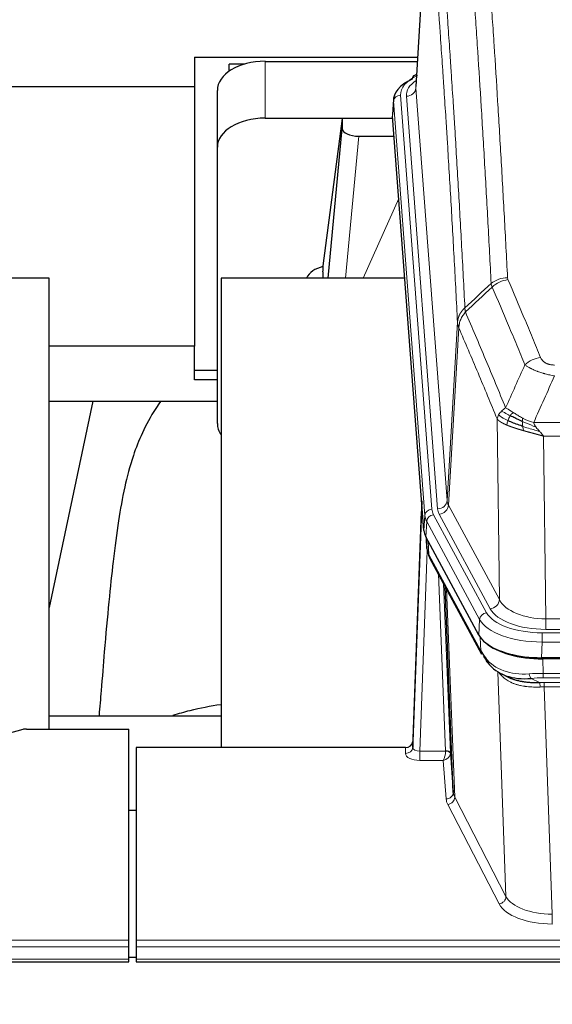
# Model space of a CAD drawing. Header units: inches. Extents: x 0 to 23760, y -13 to 16800.
# Tile 110 of 209: x 5551 to 5774, y 13530 to 13942. Entities that reach past the tile are written whole.
import ezdxf

# ---------------------------------------------------------------- set-up
doc = ezdxf.new("R2010")
doc.units = ezdxf.units.IN
doc.layers.add('254', color=7, linetype='Continuous', true_color=0xffffff)
doc.styles.add('latin_extended', font='simplex.shx')
doc.dimstyles.get("Standard").update_dxf_attribs({"dimtxt": 0.18, "dimasz": 0.18, "dimexe": 0.18, "dimexo": 0.0625, "dimgap": 0.09, "dimtad": 0, "dimtih": 1, "dimtoh": 1, "dimdec": 4, "dimzin": 0, "dimdsep": 46, "dimtxsty": 'Standard', "dimcen": 0.09, "dimadec": 0, "dimazin": 0, "dimtfac": 1, "dimtdec": 4, "dimtofl": 0, "dimtmove": 0, "dimatfit": 3, "dimfxl": 1, "dimtolj": 1, "dimtzin": 0, "dimarcsym": 0})

# ---------------------------------------------------------------- blocks, each defined once
blk = doc.blocks.new('_U10')
at = {"layer": '254', "color": 3, "linetype": 'Continuous', "lineweight": 13, "transparency": 16777216}
for p, q in [((5262.14, 12837.02), (5262.14, 13673.68)), ((4811.81, 12837.02), (5302.14, 12837.02)), ((5262.14, 12697.02), (5262.14, 12328.66)), ((6892.81, 12188.66), (5222.14, 12188.66))]:
    blk.add_line(p, q, dxfattribs=at)
at = {"layer": '254', "color": 3, "transparency": 16777216}
for points in [[(5285.47, 12697.02), (5238.81, 12697.02), (5262.14, 12837.02)], [(5238.81, 12328.66), (5285.47, 12328.66), (5262.14, 12188.66)]]:
    blk.add_solid(points, dxfattribs=at)
at = {"layer": 'Defpoints', "color": 0, "transparency": 16777216}
for p in [(4771.81, 12837.02), (5262.14, 12188.66), (6932.81, 12188.66)]:
    blk.add_point(p, dxfattribs=at)
at = {"layer": '254', "color": 2, "lineweight": 13, "transparency": 16777216, "insert": (5052.14, 13243.68), "char_height": 140, "attachment_point": 1, "rotation": 90, "style": 'latin_extended'}
blk.add_mtext('\\A1;\\C2;650', dxfattribs=at)

msp = doc.modelspace()

# ---------------------------------------------------------------- linework, layer by layer
at = {"layer": '254', "color": 2, "linetype": 'Continuous', "lineweight": 25}
for p, q in [((5722.29, 14000.551), (5717.039, 13913.915)), ((5624.305, 13926.31), (5624.305, 13913.789)), ((5624.305, 13926.31), (5717.792, 13926.31)), ((5638.808, 13920.355), (5638.808, 13923.36)), ((5645.363, 13923.36), (5638.808, 13923.36)), ((5653.861, 13924.514), (5717.684, 13924.514)), ((5717.351, 13919.058), (5716.408, 13918.622)), ((5624.305, 13913.789), (5485.118, 13913.789)), ((5624.305, 13913.789), (5624.305, 13805.185)), ((5633.861, 13888.538), (5633.861, 13912.34)), ((5707.661, 13908.565), (5707.28, 13902.282)), ((5653.861, 13900.712), (5707.348, 13900.712)), ((5686.171, 13900.623), (5678.123, 13838.837)), ((5707.355, 13900.623), (5686.171, 13900.623)), ((5686.171, 13900.623), (5686.171, 13896.392)), ((5720.403, 13728.045), (5707.286, 13901.499)), ((5680.261, 13833.735), (5686.171, 13896.392)), ((5693.145, 13893.172), (5707.915, 13893.172)), ((5633.861, 13772.884), (5633.861, 13888.538)), ((5678.123, 13838.83), (5678.123, 13838.837)), ((5678.123, 13838.83), (5678.123, 13836.645)), ((5563.468, 13833.735), (5483.199, 13833.735)), ((5563.468, 13644.933), (5563.468, 13833.735)), ((5712.412, 13833.735), (5635.468, 13833.735)), ((5635.468, 13833.735), (5635.468, 13637.168)), ((5624.305, 13805.185), (5563.464, 13805.185)), ((5624.305, 13791.127), (5624.305, 13805.185)), ((5633.865, 13795.125), (5624.305, 13795.125)), ((5633.865, 13791.127), (5624.305, 13791.127)), ((5563.463, 13782.247), (5633.843, 13782.247)), ((5581.694, 13782.246), (5563.468, 13695.76)), ((5719.467, 13740.427), (5715.709, 13639.788)), ((5715.698, 13637.251), (5719.387, 13736.033)), ((5743.442, 13684.253), (5721.188, 13725.468)), ((5721.316, 13725.231), (5721.679, 13720.429)), ((5721.672, 13720.543), (5721.502, 13724.887)), ((5721.672, 13720.543), (5721.679, 13720.429)), ((5722.817, 13716.633), (5744.564, 13676.358)), ((5732.723, 13618.423), (5729.296, 13704.633)), ((5986.011, 13674.815), (5769.604, 13674.815)), ((5985.419, 13674.334), (5770.196, 13674.334)), ((5752.705, 13668.182), (5755.449, 13666.795)), ((5563.47, 13650.506), (5635.467, 13650.506)), ((5552.352, 13644.738), (5536.187, 13640.207)), ((5553.85, 13644.933), (5596.808, 13644.933)), ((5596.808, 13556.532), (5596.808, 13644.933)), ((5715.709, 13639.788), (5715.698, 13637.251)), ((5599.808, 13637.166), (5599.808, 13556.532)), ((5712.71, 13637.166), (5599.808, 13637.166)), ((5731.495, 13635.041), (5732.723, 13618.423)), ((5596.808, 13610.968), (5599.808, 13610.968)), ((5596.808, 13553.798), (5596.808, 13556.532)), ((5599.808, 13556.532), (5599.808, 13553.798)), ((5596.808, 13548.55), (5596.808, 13553.798)), ((5599.808, 13553.798), (5599.808, 13548.55)), ((5039.808, 13547.534), (5596.808, 13547.534)), ((5599.803, 13549.226), (5596.8, 13549.226)), ((5596.808, 13547.534), (5596.808, 13548.55)), ((5599.808, 13548.55), (5599.808, 13547.534)), ((5599.808, 13547.534), (6156.808, 13547.534))]:
    msp.add_line(p, q, dxfattribs=at)
at = {"layer": '254', "color": 110, "linetype": 'Continuous', "lineweight": 13}
for p, q in [((5722.292, 13999.929), (5717.044, 13913.34)), ((5653.861, 13900.712), (5653.861, 13924.514)), ((5710.66, 13910.348), (5723.771, 13736.988)), ((5717.044, 13913.34), (5730.11, 13740.567)), ((5707.666, 13907.778), (5707.286, 13901.499)), ((5720.777, 13734.418), (5707.666, 13907.778)), ((5713.052, 13909.913), (5726.118, 13737.14)), ((5693.145, 13893.172), (5687.538, 13833.736)), ((5694.95, 13833.736), (5709.891, 13867.05)), ((5730.11, 13740.567), (5734.487, 13815.243)), ((5735.043, 13812.91), (5730.691, 13738.658)), ((5752.043, 13699.115), (5751.086, 13774.765)), ((5766.405, 13773.319), (5989.21, 13773.319)), ((5985.098, 13767.575), (5770.518, 13767.575)), ((5770.518, 13767.575), (5771.486, 13691.08)), ((5730.691, 13738.658), (5752.043, 13699.115)), ((5720.403, 13728.045), (5720.777, 13734.418)), ((5724.468, 13734.697), (5746.642, 13693.631)), ((5748.168, 13695.306), (5726.816, 13734.849)), ((5721.561, 13731.84), (5721.188, 13725.468)), ((5743.735, 13690.775), (5721.561, 13731.84)), ((5721.318, 13725.227), (5721.672, 13720.543)), ((5722.239, 13723.521), (5722.458, 13717.963)), ((5721.822, 13719.571), (5718.691, 13635.72)), ((5722.458, 13717.963), (5744.205, 13677.688)), ((5729.497, 13635.806), (5726.475, 13709.858)), ((5728.602, 13705.918), (5731.495, 13635.041)), ((5729.841, 13703.623), (5733.309, 13616.412)), ((5743.442, 13684.253), (5743.735, 13690.775)), ((5771.486, 13691.08), (5984.129, 13691.08)), ((5771.486, 13686.666), (5771.486, 13691.08)), ((5744.205, 13677.688), (5744.028, 13683.324)), ((5769.897, 13681.337), (5769.897, 13685.242)), ((5769.897, 13685.242), (5985.718, 13685.242)), ((5984.129, 13686.666), (5771.486, 13686.666)), ((5769.897, 13681.337), (5769.604, 13674.815)), ((5985.718, 13681.337), (5769.897, 13681.337)), ((5770.196, 13674.334), (5770.387, 13668.243)), ((5754.794, 13574.798), (5751.358, 13668.937)), ((5770.387, 13666.377), (5770.387, 13668.243)), ((5770.387, 13668.243), (5985.228, 13668.243)), ((5765.363, 13666.149), (5768.816, 13664.404)), ((5985.228, 13666.377), (5770.387, 13666.377)), ((5770.729, 13662.569), (5770.729, 13664.435)), ((5770.729, 13664.435), (5984.886, 13664.435)), ((5770.729, 13662.569), (5774.203, 13567.394)), ((5984.886, 13662.569), (5770.729, 13662.569)), ((5712.7, 13634.719), (5712.71, 13637.166)), ((5718.691, 13635.72), (5718.691, 13631.804)), ((5718.691, 13635.72), (5729.496, 13635.72)), ((5718.691, 13631.804), (5728.533, 13631.804)), ((5729.727, 13615.656), (5728.533, 13631.804)), ((5751.885, 13571.734), (5730.4, 13613.349)), ((5733.309, 13616.412), (5754.794, 13574.798)), ((5774.203, 13567.394), (5774.203, 13563.293)), ((5039.808, 13556.532), (5596.808, 13556.532)), ((5599.808, 13556.532), (6156.808, 13556.532)), ((5039.808, 13553.798), (5596.808, 13553.798)), ((5599.808, 13553.798), (6156.808, 13553.798)), ((5039.808, 13548.55), (5596.808, 13548.55)), ((5599.808, 13548.55), (6156.808, 13548.55))]:
    msp.add_line(p, q, dxfattribs=at)
at = {"layer": '254', "color": 2, "linetype": 'Continuous', "lineweight": 25}
for centre, major_axis, ratio, start_param, end_param in [((5653.861, 13912.34), (-20, 0), 0.608706, 4.712389, 6.2831853), ((5717.665, 13915.899), (1.258, -2.724), 0.6272114, 3.1415983, 4.0254232), ((5734.68, 13908.061), (-27.03, 0.194), 0.4633579, 5.502135, 6.3212481), ((5653.861, 13888.538), (-20, 0), 0.608706, 4.712389, 6.2831853), ((5693.198, 13896.416), (7.027, 0.031), 0.4617281, 3.1395348, 4.7027345), ((5681.002, 13831.656), (-10.208, 0), 0.7029015, 4.9983373, 5.9892938), ((5681.002, 13640.266), (-10.152, 515.131), 0.0020796, 5.0973622, 5.1034663), ((5653.861, 13772.884), (-20, 0), 0.608706, 0, 0.4035719), ((5747.424, 13728.485), (27.037, 0.006), 0.4611335, 3.1763491, 3.3855005), ((5749.467, 13700.754), (-27.174, 22.247), 0.2659533, 0.2482948, 0.280275), ((5748.317, 13730.03), (26.161, 11.46), 0.4493681, 3.0159633, 3.1613144), ((5726.17, 13718.854), (3.584, 1.776), 0.8816114, 2.7716102, 3.1419462), ((5769.662, 13687.299), (27.023, 0.034), 0.4619935, 3.3853572, 3.670307), ((5769.662, 13687.299), (27.023, 0.034), 0.4619935, 3.670307, 4.7096668), ((5770.222, 13686.809), (27.01, 0.015), 0.4618579, 3.6271853, 4.7111791), ((5771.036, 13660.809), (-27.355, 20.182), 0.1876908, 0.3765826, 0.5974134), ((5768.34, 13657.946), (-23.434, 19.972), 0.1471226, 0.3626514, 0.5834823), ((5749.86, 13675.577), (3.195, 2.407), 0.6715965, 2.6043549, 3.391291), ((5770.133, 13689.626), (23.359, 16.381), 0.7286412, 3.1732971, 4.057134), ((5553.853, 13643.476), (-3, 0.002), 0.4856498, 4.7136997, 5.2369038), ((5712.711, 13639.879), (3, 0.002), 0.9042699, 4.7116987, 6.2488686)]:
    msp.add_ellipse(centre, major_axis=major_axis, ratio=ratio, start_param=start_param, end_param=end_param, dxfattribs=at)
at = {"layer": '254', "color": 110, "linetype": 'Continuous', "lineweight": 13}
for centre, major_axis, ratio, start_param, end_param in [((5734.68, 13910.722), (-24.034, 0.016), 0.461198, 5.4992389, 6.318352), ((5717.665, 13915.899), (1.258, -2.724), 0.6272114, 2.6666598, 3.1415983), ((5737.071, 13910.287), (-24.034, 0.016), 0.461198, 5.6862399, 6.318352), ((5710.66, 13907.687), (2.991, 0.226), 0.8864705, 1.5038552, 3.0222916), ((5713.052, 13913.461), (3.989, 0.302), 0.8864705, 4.6454478, 6.1638843), ((5755.441, 13825.614), (-9.987, -0.512), 0.8285973, 4.6699673, 5.4273767), ((5755.628, 13824.823), (-9.188, -3.948), 0.8056434, 4.3791539, 5.1247913), ((5769.289, 13792.361), (-9.245, -3.812), 0.7933159, 4.3962573, 5.1392153), ((5719.387, 13733.881), (0.214, 6.443), 0.0117452, 0.5090713, 1.2305416), ((5723.771, 13734.327), (2.991, 0.226), 0.8864705, 1.5038552, 3.0222916), ((5747.789, 13737.378), (24.033, 0.005), 0.4611335, 3.1763491, 3.3855005), ((5726.118, 13740.688), (3.989, 0.302), 0.8864705, 4.6454478, 6.1638843), ((5750.136, 13737.531), (24.033, 0.005), 0.4611335, 3.1763491, 3.3855005), ((5726.816, 13738.397), (3.52, 1.9), 0.8606628, 4.2773553, 5.7957917), ((5750.136, 13741.079), (20.038, 0.241), 0.4621297, 3.1708089, 3.3799603), ((5722.385, 13735.942), (2.998, -0.112), 0.4302668, 3.1576572, 3.7226285), ((5747.789, 13734.717), (-27.028, 0.171), 0.4605351, 0.0378207, 0.2469722), ((5724.468, 13732.036), (2.64, 1.425), 0.8606628, 1.1357626, 2.6541991), ((5749.467, 13700.754), (-27.538, 20.422), 0.182049, 0.3394769, 0.3714573), ((5726.336, 13718.534), (3.52, 1.9), 0.8606628, 2.7414655, 3.1415888), ((5748.168, 13698.854), (3.52, 1.9), 0.8606628, 4.2773553, 5.7957917), ((5771.407, 13701.687), (-20.002, 0.126), 0.5302672, 0.2567917, 1.5781041), ((5746.642, 13690.97), (2.64, 1.425), 0.8606628, 1.1357626, 2.6541991), ((5769.949, 13696.339), (24.02, 0.03), 0.4619935, 3.3853572, 4.7096668), ((5771.407, 13698.139), (-24.002, 0.049), 0.477994, 0.2537759, 1.5750883), ((5769.949, 13693.678), (-27.018, 0.111), 0.4567867, 0.246464, 1.5707737), ((5770.133, 13689.626), (25.329, 12.681), 0.6929209, 3.2824386, 4.1662755), ((5771.036, 13660.809), (-27.015, 0.091), 0.2751837, 4.7373543, 4.9581852), ((5765.363, 13669.984), (-0.368, 3.983), 0.2964475, 2.0527062, 2.8396422), ((5771.036, 13656.973), (-23.017, 0.318), 0.4083138, 4.7462544, 4.9670852), ((5771.518, 13654.622), (-24.025, 0.387), 0.4081206, 4.7518285, 4.8316761), ((5768.816, 13660.568), (0.131, -3.998), 0.1099517, 2.0830946, 2.8518059), ((5771.518, 13650.787), (-20.023, 0.877), 0.5868265, 4.777515, 4.8573626), ((5718.703, 13634.719), (6.003, 0.008), 0.4854373, 3.1388974, 4.7096937), ((5712.7, 13637.342), (-3, 0.013), 0.8746179, 1.5745081, 3.1116779), ((5718.703, 13637.342), (3.004, 0.138), 0.5390598, 3.1127167, 4.683513), ((5728.533, 13634.428), (0.506, 2.997), 0.2740591, 3.694004, 5.2037138), ((5728.533, 13634.428), (2.669, 1.608), 0.8008031, 4.262859, 5.7725688), ((5728.497, 13635.775), (-1.001, 0.011), 0.9036692, 3.0924533, 3.1882189), ((5729.496, 13634.859), (1.996, -0.13), 0.4297663, 0.0674602, 1.5988341), ((5729.497, 13634.945), (1.998, 0.082), 0.4302193, 0.0160628, 1.553239), ((5728.497, 13634.914), (2.996, 0.15), 0.8842158, 6.1784609, 6.2742264), ((5729.727, 13618.28), (-2.992, -0.221), 0.8740585, 1.5062672, 3.1117425), ((5752.726, 13618.677), (-20.016, 0.121), 0.4848834, 0.0387668, 0.248091), ((5752.726, 13616.054), (-23.014, 0.002), 0.4845187, 0.0358431, 0.2451673), ((5730.4, 13615.973), (-2.666, -1.376), 0.8484453, 1.1579292, 2.76165), ((5751.885, 13574.358), (-2.666, -1.376), 0.8484453, 1.1579292, 2.76165), ((5774.209, 13577.067), (-20.013, 0.104), 0.483363, 0.2476114, 1.5729934), ((5774.209, 13574.444), (23.012, 0.004), 0.4845836, 3.3866449, 4.7120269)]:
    msp.add_ellipse(centre, major_axis=major_axis, ratio=ratio, start_param=start_param, end_param=end_param, dxfattribs=at)
for points, knots in [([(5748.573, 13831.527), (5748.135, 13840.096), (5747.243, 13856.995), (5746.321, 13873.417), (5745.618, 13885.556), (5745.382, 13889.572), (5744.906, 13897.546), (5744.666, 13901.503), (5743.939, 13913.284), (5743.448, 13921.016), (5742.823, 13930.53), (5742.698, 13932.425), (5742.446, 13936.199), (5742.067, 13941.837), (5741.684, 13947.404), (5740.913, 13958.446), (5739.869, 13972.918), (5738.259, 13993.879), (5737.157, 14007.353), (5736.599, 14013.966)], [0, 0, 0, 0, 0.125, 0.25, 0.25, 0.3125, 0.3125, 0.375, 0.375, 0.5, 0.5, 0.53125, 0.53125, 0.5625, 0.625, 0.625, 0.75, 0.875, 1, 1, 1, 1]), ([(5743.482, 14016.555), (5744.04, 14009.935), (5745.14, 13996.445), (5746.748, 13975.46), (5747.79, 13960.971), (5748.561, 13949.917), (5748.943, 13944.343), (5749.322, 13938.698), (5749.573, 13934.92), (5749.698, 13933.023), (5750.322, 13923.498), (5750.813, 13915.757), (5751.538, 13903.961), (5751.778, 13900), (5752.254, 13892.017), (5752.49, 13887.996), (5753.192, 13875.843), (5754.113, 13859.401), (5755.003, 13842.482), (5755.441, 13833.904)], [0, 0, 0, 0, 0.125, 0.25, 0.375, 0.375, 0.4375, 0.46875, 0.46875, 0.5, 0.5, 0.625, 0.625, 0.6875, 0.6875, 0.75, 0.75, 0.875, 1, 1, 1, 1]), ([(5725.347, 14006.545), (5725.919, 13999.854), (5727.046, 13986.212), (5728.691, 13964.97), (5729.758, 13950.291), (5730.546, 13939.088), (5730.937, 13933.437), (5731.389, 13926.76), (5731.581, 13923.88), (5731.709, 13921.956), (5731.773, 13920.992), (5732.092, 13916.162), (5732.472, 13910.319), (5732.91, 13903.419), (5733.096, 13900.444), (5733.22, 13898.456), (5733.282, 13897.461), (5733.838, 13888.483), (5734.811, 13872.275), (5736.222, 13847.223), (5737.13, 13830.027), (5737.576, 13821.305)], [0, 0, 0, 0, 0.125, 0.25, 0.375, 0.375, 0.4375, 0.46875, 0.484375, 0.484375, 0.5, 0.5, 0.5625, 0.59375, 0.609375, 0.609375, 0.625, 0.625, 0.75, 0.875, 1, 1, 1, 1]), ([(5734.487, 13815.243), (5734.042, 13823.938), (5733.136, 13841.079), (5731.729, 13866.054), (5730.759, 13882.211), (5730.205, 13891.162), (5730.143, 13892.154), (5730.019, 13894.136), (5729.833, 13897.102), (5729.397, 13903.981), (5729.018, 13909.807), (5728.7, 13914.622), (5728.636, 13915.583), (5728.509, 13917.501), (5728.317, 13920.373), (5727.866, 13927.03), (5727.476, 13932.664), (5726.69, 13943.835), (5725.627, 13958.471), (5723.986, 13979.652), (5722.862, 13993.257), (5722.292, 13999.929)], [0, 0, 0, 0, 0.125, 0.25, 0.375, 0.375, 0.390625, 0.390625, 0.40625, 0.4375, 0.5, 0.5, 0.515625, 0.515625, 0.53125, 0.5625, 0.625, 0.625, 0.75, 0.875, 1, 1, 1, 1]), ([(5755.628, 13833.109), (5755.572, 13833.239), (5755.529, 13833.371), (5755.466, 13833.636), (5755.448, 13833.769), (5755.441, 13833.904)], [0, 0, 0, 0, 0.5, 0.5, 1, 1, 1, 1]), ([(5755.628, 13833.109), (5757.914, 13827.768), (5760.195, 13822.381), (5763.61, 13814.233), (5764.748, 13811.506), (5767.02, 13806.028), (5768.155, 13803.278), (5769.289, 13800.517)], [0, 0, 0, 0, 0.5, 0.5, 0.75, 0.75, 1, 1, 1, 1]), ([(5762.709, 13797.459), (5761.574, 13800.218), (5760.437, 13802.965), (5758.162, 13808.438), (5757.023, 13811.163), (5753.604, 13819.304), (5751.32, 13824.686), (5749.032, 13830.022)], [0, 0, 0, 0, 0.25, 0.25, 0.5, 0.5, 1, 1, 1, 1]), ([(5734.487, 13815.243), (5734.488, 13815.258), (5734.49, 13815.288), (5734.493, 13815.333), (5734.496, 13815.378), (5734.5, 13815.423), (5734.503, 13815.467), (5734.507, 13815.512), (5734.512, 13815.557), (5734.516, 13815.602), (5734.521, 13815.647), (5734.526, 13815.691), (5734.532, 13815.736), (5734.537, 13815.781), (5734.543, 13815.825), (5734.549, 13815.87), (5734.556, 13815.914), (5734.562, 13815.959), (5734.569, 13816.004), (5734.576, 13816.048), (5734.583, 13816.093), (5734.591, 13816.137), (5734.599, 13816.181), (5734.607, 13816.226), (5734.615, 13816.27), (5734.624, 13816.315), (5734.633, 13816.359), (5734.642, 13816.403), (5734.651, 13816.447), (5734.661, 13816.492), (5734.671, 13816.536), (5734.681, 13816.58), (5734.691, 13816.624), (5734.702, 13816.668), (5734.713, 13816.712), (5734.724, 13816.756), (5734.735, 13816.8), (5734.747, 13816.843), (5734.759, 13816.887), (5734.771, 13816.931), (5734.783, 13816.975), (5734.796, 13817.018), (5734.809, 13817.062), (5734.822, 13817.105), (5734.835, 13817.149), (5734.849, 13817.192), (5734.863, 13817.236), (5734.877, 13817.279), (5734.891, 13817.322), (5734.906, 13817.365), (5734.921, 13817.409), (5734.936, 13817.452), (5734.951, 13817.495), (5734.967, 13817.538), (5734.982, 13817.58), (5734.998, 13817.623), (5735.015, 13817.666), (5735.031, 13817.709), (5735.048, 13817.751), (5735.065, 13817.794), (5735.082, 13817.836), (5735.1, 13817.879), (5735.117, 13817.921), (5735.135, 13817.963), (5735.153, 13818.005), (5735.172, 13818.048), (5735.191, 13818.09), (5735.209, 13818.132), (5735.229, 13818.173), (5735.248, 13818.215), (5735.268, 13818.257), (5735.287, 13818.299), (5735.307, 13818.34), (5735.328, 13818.382), (5735.348, 13818.423), (5735.369, 13818.464), (5735.396, 13818.517), (5735.43, 13818.583), (5735.471, 13818.659), (5735.512, 13818.736), (5735.555, 13818.812), (5735.598, 13818.888), (5735.642, 13818.963), (5735.687, 13819.039), (5735.733, 13819.114), (5735.779, 13819.188), (5735.826, 13819.262), (5735.874, 13819.336), (5735.923, 13819.41), (5735.972, 13819.483), (5736.022, 13819.556), (5736.073, 13819.629), (5736.125, 13819.701), (5736.177, 13819.772), (5736.23, 13819.844), (5736.284, 13819.915), (5736.339, 13819.985), (5736.394, 13820.055), (5736.45, 13820.125), (5736.507, 13820.195), (5736.565, 13820.264), (5736.623, 13820.332), (5736.682, 13820.4), (5736.741, 13820.468), (5736.802, 13820.535), (5736.863, 13820.602), (5736.924, 13820.668), (5736.986, 13820.734), (5737.049, 13820.799), (5737.113, 13820.864), (5737.177, 13820.929), (5737.242, 13820.993), (5737.308, 13821.056), (5737.374, 13821.119), (5737.441, 13821.182), (5737.508, 13821.244), (5737.554, 13821.285), (5737.576, 13821.305)], [0, 0, 0, 0, 0.0066687, 0.0133374, 0.0200061, 0.0266746, 0.0333432, 0.0400116, 0.0466801, 0.0533484, 0.0600168, 0.066685, 0.0733532, 0.0800214, 0.0866895, 0.0933575, 0.1000255, 0.1066935, 0.1133614, 0.1200292, 0.126697, 0.1333647, 0.1400324, 0.1467001, 0.1533676, 0.1600352, 0.1667026, 0.1733701, 0.1800374, 0.1867047, 0.193372, 0.2000392, 0.2067064, 0.2133735, 0.2200405, 0.2267075, 0.2333745, 0.2400414, 0.2467082, 0.253375, 0.2600418, 0.2667085, 0.2733751, 0.2800417, 0.2867082, 0.2933747, 0.3000412, 0.3067075, 0.3133739, 0.3200401, 0.3267064, 0.3333725, 0.3400387, 0.3467047, 0.3533708, 0.3600367, 0.3667026, 0.3733685, 0.3800343, 0.3867001, 0.3933658, 0.4000315, 0.4066971, 0.4133626, 0.4200281, 0.4266936, 0.433359, 0.4400243, 0.4466896, 0.4533549, 0.4600201, 0.4666852, 0.4733503, 0.4800154, 0.4866804, 0.4933453, 0.5000102, 0.5125098, 0.5250093, 0.5375088, 0.5500082, 0.5625077, 0.5750071, 0.5875066, 0.600006, 0.6125054, 0.6250049, 0.6375043, 0.6500037, 0.6625032, 0.6750026, 0.6875021, 0.7000016, 0.7125011, 0.7250006, 0.7375001, 0.7499997, 0.7624993, 0.7749989, 0.7874985, 0.7999982, 0.812498, 0.8249977, 0.8374975, 0.8499974, 0.8624973, 0.8749972, 0.8874972, 0.8999973, 0.9124974, 0.9249976, 0.9374978, 0.9499981, 0.9624985, 0.9749989, 0.9874994, 1, 1, 1, 1]), ([(5735.043, 13812.91), (5735.065, 13813.493), (5735.142, 13814.081), (5735.406, 13815.247), (5735.592, 13815.826), (5736.063, 13816.958), (5736.348, 13817.511), (5737.007, 13818.574), (5737.38, 13819.085), (5737.788, 13819.568)], [0, 0, 0, 0, 0.25, 0.25, 0.5, 0.5, 0.75, 0.75, 1, 1, 1, 1]), ([(5737.788, 13819.568), (5737.713, 13819.862), (5737.671, 13820.164), (5737.613, 13820.754), (5737.597, 13821.042), (5737.576, 13821.305)], [0, 0, 0, 0, 0.5, 0.5, 1, 1, 1, 1]), ([(5737.788, 13819.568), (5740.611, 13813.013), (5743.426, 13806.389), (5747.64, 13796.349), (5749.043, 13792.985), (5751.845, 13786.224), (5753.244, 13782.826), (5754.642, 13779.411)], [0, 0, 0, 0, 0.5, 0.5, 0.75, 0.75, 1, 1, 1, 1]), ([(5735.043, 13812.91), (5735.038, 13812.922), (5735.028, 13812.948), (5735.013, 13812.986), (5734.998, 13813.025), (5734.982, 13813.064), (5734.967, 13813.104), (5734.952, 13813.145), (5734.936, 13813.186), (5734.921, 13813.228), (5734.906, 13813.27), (5734.89, 13813.313), (5734.875, 13813.357), (5734.859, 13813.402), (5734.844, 13813.447), (5734.829, 13813.492), (5734.814, 13813.538), (5734.799, 13813.585), (5734.784, 13813.633), (5734.769, 13813.681), (5734.755, 13813.73), (5734.74, 13813.779), (5734.726, 13813.829), (5734.712, 13813.879), (5734.698, 13813.931), (5734.684, 13813.982), (5734.671, 13814.035), (5734.65, 13814.119), (5734.624, 13814.231), (5734.596, 13814.369), (5734.572, 13814.496), (5734.553, 13814.613), (5734.537, 13814.72), (5734.524, 13814.817), (5734.514, 13814.904), (5734.506, 13814.981), (5734.5, 13815.048), (5734.496, 13815.105), (5734.492, 13815.152), (5734.49, 13815.189), (5734.488, 13815.216), (5734.487, 13815.233), (5734.487, 13815.241), (5734.487, 13815.243)], [0, 0, 0, 0, 0.0155037, 0.0313049, 0.0474035, 0.0637997, 0.0804935, 0.097485, 0.1147743, 0.1323613, 0.1502462, 0.1684289, 0.1869096, 0.2056883, 0.224765, 0.2441397, 0.2638126, 0.2837835, 0.3040527, 0.32462, 0.3454856, 0.3666494, 0.3881116, 0.409872, 0.4319308, 0.454288, 0.4769435, 0.4998975, 0.5635611, 0.6228928, 0.6778927, 0.7285606, 0.7748966, 0.8169007, 0.8545729, 0.8879131, 0.9169214, 0.9415977, 0.9619421, 0.9779545, 0.989635, 0.9969835, 1, 1, 1, 1]), ([(5751.086, 13774.765), (5749.755, 13778.006), (5748.423, 13781.231), (5745.755, 13787.651), (5744.419, 13790.846), (5740.409, 13800.382), (5737.729, 13806.677), (5735.043, 13812.91)], [0, 0, 0, 0, 0.25, 0.25, 0.5, 0.5, 1, 1, 1, 1]), ([(5775.136, 13797.362), (5774.954, 13797.362), (5774.771, 13797.367), (5774.408, 13797.386), (5774.228, 13797.4), (5773.872, 13797.438), (5773.697, 13797.462), (5773.35, 13797.52), (5773.179, 13797.555), (5772.968, 13797.605), (5772.926, 13797.615), (5772.843, 13797.637), (5772.718, 13797.67), (5772.597, 13797.705), (5772.358, 13797.78), (5772.05, 13797.889), (5771.763, 13798.016), (5771.59, 13798.101), (5771.555, 13798.119), (5771.487, 13798.154), (5771.454, 13798.172), (5771.354, 13798.226), (5771.289, 13798.263), (5771.099, 13798.376), (5770.98, 13798.454), (5770.753, 13798.617), (5770.646, 13798.701), (5770.443, 13798.874), (5770.348, 13798.962), (5770.235, 13799.076), (5770.213, 13799.099), (5770.169, 13799.146), (5770.147, 13799.169), (5770.083, 13799.239), (5770.042, 13799.286), (5769.924, 13799.427), (5769.85, 13799.523), (5769.713, 13799.716), (5769.65, 13799.814), (5769.473, 13800.111), (5769.373, 13800.312), (5769.289, 13800.517)], [0, 0, 0, 0, 0.0625, 0.0625, 0.125, 0.125, 0.1875, 0.1875, 0.25, 0.25, 0.265625, 0.265625, 0.28125, 0.3125, 0.3125, 0.375, 0.4375, 0.4375, 0.453125, 0.453125, 0.46875, 0.46875, 0.5, 0.5, 0.5625, 0.5625, 0.625, 0.625, 0.6875, 0.6875, 0.703125, 0.703125, 0.71875, 0.71875, 0.75, 0.75, 0.8125, 0.8125, 0.875, 0.875, 1, 1, 1, 1]), ([(5775.136, 13792.799), (5774.802, 13792.859), (5774.468, 13792.923), (5773.805, 13793.056), (5773.477, 13793.126), (5772.501, 13793.343), (5771.864, 13793.499), (5771.161, 13793.688), (5771.083, 13793.709), (5770.928, 13793.752), (5770.85, 13793.774), (5770.619, 13793.839), (5770.466, 13793.883), (5770.011, 13794.016), (5769.416, 13794.199), (5768.844, 13794.391), (5768.422, 13794.538), (5768.214, 13794.612), (5768.008, 13794.688), (5767.872, 13794.738), (5767.804, 13794.764), (5767.199, 13794.994), (5766.691, 13795.204), (5765.971, 13795.528), (5765.739, 13795.637), (5765.4, 13795.803), (5765.289, 13795.859), (5765.071, 13795.971), (5764.963, 13796.027), (5764.436, 13796.309), (5764.048, 13796.536), (5763.333, 13796.995), (5763.007, 13797.226), (5762.709, 13797.459)], [0, 0, 0, 0, 0.0625, 0.0625, 0.125, 0.125, 0.25, 0.25, 0.265625, 0.265625, 0.28125, 0.28125, 0.3125, 0.3125, 0.375, 0.4375, 0.4375, 0.46875, 0.484375, 0.484375, 0.5, 0.5, 0.625, 0.625, 0.6875, 0.6875, 0.71875, 0.71875, 0.75, 0.75, 0.875, 0.875, 1, 1, 1, 1]), ([(5751.725, 13776.478), (5751.881, 13776.753), (5752.061, 13777.025), (5752.465, 13777.556), (5752.69, 13777.815), (5752.935, 13778.066)], [0, 0, 0, 0, 0.5, 0.5, 1, 1, 1, 1]), ([(5752.935, 13778.066), (5753.181, 13778.31), (5753.448, 13778.546), (5754.018, 13778.996), (5754.322, 13779.21), (5754.642, 13779.411)], [0, 0, 0, 0, 0.5, 0.5, 1, 1, 1, 1]), ([(5756.593, 13776.135), (5756.222, 13776.323), (5755.865, 13776.506), (5754.505, 13777.211), (5753.634, 13777.684), (5752.935, 13778.066)], [0, 0, 0, 0, 0.25, 0.25, 1, 1, 1, 1]), ([(5757.818, 13777.516), (5757.519, 13777.709), (5757.228, 13777.898), (5756.102, 13778.618), (5755.335, 13779.084), (5754.642, 13779.411)], [0, 0, 0, 0, 0.25, 0.25, 1, 1, 1, 1]), ([(5751.086, 13774.765), (5751.143, 13775.051), (5751.225, 13775.338), (5751.438, 13775.911), (5751.57, 13776.196), (5751.725, 13776.478)], [0, 0, 0, 0, 0.5, 0.5, 1, 1, 1, 1]), ([(5755.117, 13772.217), (5755.106, 13772.222), (5755.083, 13772.231), (5755.048, 13772.246), (5755.012, 13772.261), (5754.976, 13772.277), (5754.94, 13772.292), (5754.904, 13772.308), (5754.867, 13772.324), (5754.829, 13772.34), (5754.792, 13772.357), (5754.754, 13772.373), (5754.715, 13772.39), (5754.676, 13772.407), (5754.637, 13772.425), (5754.598, 13772.442), (5754.558, 13772.46), (5754.518, 13772.478), (5754.477, 13772.497), (5754.437, 13772.515), (5754.396, 13772.534), (5754.354, 13772.553), (5754.313, 13772.572), (5754.271, 13772.592), (5754.229, 13772.611), (5754.186, 13772.631), (5754.144, 13772.651), (5754.101, 13772.672), (5754.057, 13772.693), (5754.014, 13772.713), (5753.97, 13772.735), (5753.926, 13772.756), (5753.882, 13772.778), (5753.838, 13772.8), (5753.794, 13772.822), (5753.749, 13772.844), (5753.704, 13772.867), (5753.659, 13772.89), (5753.614, 13772.913), (5753.569, 13772.936), (5753.523, 13772.96), (5753.478, 13772.984), (5753.432, 13773.008), (5753.387, 13773.033), (5753.341, 13773.058), (5753.295, 13773.083), (5753.249, 13773.108), (5753.203, 13773.133), (5753.157, 13773.159), (5753.11, 13773.185), (5753.064, 13773.211), (5753.018, 13773.238), (5752.972, 13773.265), (5752.925, 13773.292), (5752.879, 13773.319), (5752.833, 13773.347), (5752.787, 13773.375), (5752.741, 13773.403), (5752.695, 13773.432), (5752.649, 13773.461), (5752.603, 13773.49), (5752.557, 13773.519), (5752.511, 13773.549), (5752.466, 13773.578), (5752.42, 13773.609), (5752.375, 13773.639), (5752.33, 13773.67), (5752.285, 13773.701), (5752.24, 13773.732), (5752.195, 13773.764), (5752.151, 13773.796), (5752.107, 13773.828), (5752.063, 13773.86), (5752.019, 13773.893), (5751.976, 13773.926), (5751.933, 13773.959), (5751.89, 13773.993), (5751.847, 13774.027), (5751.805, 13774.061), (5751.763, 13774.095), (5751.722, 13774.13), (5751.681, 13774.165), (5751.64, 13774.2), (5751.6, 13774.236), (5751.56, 13774.272), (5751.52, 13774.308), (5751.481, 13774.344), (5751.443, 13774.381), (5751.404, 13774.418), (5751.367, 13774.456), (5751.33, 13774.493), (5751.293, 13774.531), (5751.257, 13774.57), (5751.222, 13774.608), (5751.187, 13774.647), (5751.152, 13774.686), (5751.119, 13774.725), (5751.097, 13774.752), (5751.086, 13774.765)], [0, 0, 0, 0, 0.0060657, 0.012223, 0.0184718, 0.0248123, 0.0312443, 0.0377679, 0.0443831, 0.0510899, 0.0578883, 0.0647782, 0.0717598, 0.0788329, 0.0859977, 0.093254, 0.1006019, 0.1080414, 0.1155725, 0.1231952, 0.1309095, 0.1387154, 0.1466129, 0.1546019, 0.1626826, 0.1708549, 0.1791188, 0.1874742, 0.1959213, 0.20446, 0.2130903, 0.2218121, 0.2306256, 0.2395307, 0.2485274, 0.2576156, 0.2667955, 0.276067, 0.2854301, 0.2948848, 0.3044311, 0.314069, 0.3237985, 0.3336196, 0.3435324, 0.3535367, 0.3636326, 0.3738202, 0.3840993, 0.3944701, 0.4049324, 0.4154864, 0.426132, 0.4368691, 0.4476979, 0.4586183, 0.4696303, 0.480734, 0.4919292, 0.503216, 0.5145945, 0.5260645, 0.5376262, 0.5492795, 0.5610244, 0.5728609, 0.584789, 0.5968087, 0.60892, 0.621123, 0.6334175, 0.6458037, 0.6582815, 0.6708509, 0.6835119, 0.6962645, 0.7091087, 0.7220445, 0.735072, 0.748191, 0.7614017, 0.774704, 0.7880979, 0.8015834, 0.8151605, 0.8288293, 0.8425896, 0.8564416, 0.8703852, 0.8844204, 0.8985472, 0.9127656, 0.9270756, 0.9414773, 0.9559705, 0.9705554, 0.9852319, 1, 1, 1, 1]), ([(5755.608, 13774.062), (5755.173, 13774.266), (5754.763, 13774.47), (5753.233, 13775.286), (5752.337, 13775.894), (5751.725, 13776.478)], [0, 0, 0, 0, 0.25, 0.25, 1, 1, 1, 1]), ([(5755.117, 13772.217), (5755.153, 13772.397), (5755.196, 13772.602), (5755.301, 13773.048), (5755.364, 13773.29), (5755.49, 13773.712), (5755.546, 13773.886), (5755.608, 13774.062)], [0, 0, 0, 0, 0.375, 0.375, 0.75, 0.75, 1, 1, 1, 1]), ([(5755.608, 13774.062), (5755.638, 13774.151), (5755.671, 13774.24), (5755.805, 13774.597), (5755.918, 13774.868), (5756.168, 13775.396), (5756.304, 13775.654), (5756.495, 13775.978), (5756.544, 13776.058), (5756.593, 13776.135)], [0, 0, 0, 0, 0.125, 0.125, 0.5, 0.5, 0.875, 0.875, 1, 1, 1, 1]), ([(5756.593, 13776.135), (5756.692, 13776.291), (5756.793, 13776.438), (5757.05, 13776.782), (5757.208, 13776.966), (5757.518, 13777.282), (5757.672, 13777.414), (5757.818, 13777.516)], [0, 0, 0, 0, 0.25, 0.25, 0.625, 0.625, 1, 1, 1, 1]), ([(5761.787, 13775.108), (5761.607, 13775.204), (5761.428, 13775.301), (5760.721, 13775.696), (5760.206, 13776.002), (5759.212, 13776.616), (5758.733, 13776.923), (5758.119, 13777.321), (5757.967, 13777.419), (5757.818, 13777.516)], [0, 0, 0, 0, 0.125, 0.125, 0.5, 0.5, 0.875, 0.875, 1, 1, 1, 1]), ([(5761.637, 13773.738), (5761.635, 13773.894), (5761.637, 13774.041), (5761.65, 13774.385), (5761.666, 13774.568), (5761.714, 13774.881), (5761.747, 13775.01), (5761.787, 13775.108)], [0, 0, 0, 0, 0.25, 0.25, 0.625, 0.625, 1, 1, 1, 1]), ([(5766.405, 13773.319), (5765.185, 13773.585), (5764.008, 13774.027), (5762.515, 13774.731), (5762.147, 13774.916), (5761.787, 13775.108)], [0, 0, 0, 0, 0.75, 0.75, 1, 1, 1, 1]), ([(5762.12, 13769.885), (5762.098, 13769.891), (5762.054, 13769.904), (5761.988, 13769.922), (5761.922, 13769.941), (5761.856, 13769.96), (5761.79, 13769.979), (5761.724, 13769.998), (5761.658, 13770.017), (5761.592, 13770.036), (5761.525, 13770.055), (5761.459, 13770.074), (5761.392, 13770.093), (5761.326, 13770.113), (5761.259, 13770.132), (5761.193, 13770.151), (5761.126, 13770.171), (5761.059, 13770.19), (5760.993, 13770.209), (5760.926, 13770.229), (5760.859, 13770.249), (5760.792, 13770.268), (5760.725, 13770.288), (5760.658, 13770.308), (5760.592, 13770.327), (5760.525, 13770.347), (5760.458, 13770.367), (5760.391, 13770.387), (5760.324, 13770.407), (5760.256, 13770.427), (5760.189, 13770.448), (5760.122, 13770.468), (5760.055, 13770.488), (5759.988, 13770.508), (5759.921, 13770.529), (5759.854, 13770.549), (5759.787, 13770.57), (5759.72, 13770.59), (5759.653, 13770.611), (5759.586, 13770.631), (5759.518, 13770.652), (5759.451, 13770.673), (5759.384, 13770.694), (5759.317, 13770.715), (5759.25, 13770.736), (5759.183, 13770.757), (5759.116, 13770.778), (5759.049, 13770.799), (5758.982, 13770.82), (5758.915, 13770.841), (5758.848, 13770.863), (5758.782, 13770.884), (5758.715, 13770.906), (5758.648, 13770.927), (5758.581, 13770.949), (5758.514, 13770.97), (5758.448, 13770.992), (5758.381, 13771.014), (5758.315, 13771.036), (5758.248, 13771.058), (5758.182, 13771.08), (5758.115, 13771.102), (5758.049, 13771.124), (5757.983, 13771.146), (5757.917, 13771.168), (5757.851, 13771.191), (5757.784, 13771.213), (5757.719, 13771.235), (5757.653, 13771.258), (5757.587, 13771.281), (5757.521, 13771.303), (5757.456, 13771.326), (5757.39, 13771.349), (5757.325, 13771.372), (5757.259, 13771.395), (5757.194, 13771.418), (5757.129, 13771.441), (5757.064, 13771.464), (5756.999, 13771.487), (5756.934, 13771.51), (5756.869, 13771.534), (5756.805, 13771.557), (5756.74, 13771.581), (5756.676, 13771.604), (5756.612, 13771.628), (5756.548, 13771.651), (5756.484, 13771.675), (5756.42, 13771.699), (5756.356, 13771.723), (5756.293, 13771.747), (5756.229, 13771.771), (5756.166, 13771.795), (5756.103, 13771.819), (5756.04, 13771.844), (5755.977, 13771.868), (5755.915, 13771.892), (5755.852, 13771.917), (5755.79, 13771.942), (5755.728, 13771.966), (5755.666, 13771.991), (5755.604, 13772.016), (5755.543, 13772.041), (5755.481, 13772.066), (5755.42, 13772.091), (5755.359, 13772.116), (5755.298, 13772.141), (5755.238, 13772.166), (5755.177, 13772.191), (5755.137, 13772.208), (5755.117, 13772.217)], [0, 0, 0, 0, 0.0082024, 0.0164263, 0.0246716, 0.0329384, 0.0412265, 0.0495362, 0.0578672, 0.0662198, 0.0745938, 0.0829892, 0.0914062, 0.0998446, 0.1083045, 0.1167859, 0.1252887, 0.1338131, 0.1423589, 0.1509263, 0.1595151, 0.1681255, 0.1767574, 0.1854108, 0.1940858, 0.2027822, 0.2115002, 0.2202398, 0.2290008, 0.2377835, 0.2465876, 0.2554134, 0.2642606, 0.2731295, 0.2820199, 0.2909319, 0.2998654, 0.3088206, 0.3177973, 0.3267956, 0.3358154, 0.3448569, 0.35392, 0.3630047, 0.3721109, 0.3812388, 0.3903883, 0.3995594, 0.4087522, 0.4179665, 0.4272025, 0.4364601, 0.4457393, 0.4550402, 0.4643627, 0.4737069, 0.4830727, 0.4924601, 0.5018692, 0.5113, 0.5207524, 0.5302265, 0.5397222, 0.5492397, 0.5587788, 0.5683395, 0.577922, 0.5875261, 0.5971519, 0.6067994, 0.6164686, 0.6261595, 0.6358721, 0.6456064, 0.6553624, 0.6651401, 0.6749395, 0.6847606, 0.6946034, 0.704468, 0.7143542, 0.7242622, 0.734192, 0.7441434, 0.7541166, 0.7641115, 0.7741282, 0.7841666, 0.7942268, 0.8043087, 0.8144123, 0.8245377, 0.8346848, 0.8448538, 0.8550444, 0.8652568, 0.875491, 0.885747, 0.8960247, 0.9063242, 0.9166455, 0.9269886, 0.9373534, 0.9477401, 0.9581485, 0.9685787, 0.9790306, 0.9895044, 1, 1, 1, 1]), ([(5767.276, 13771.421), (5765.865, 13771.943), (5764.429, 13772.526), (5762.558, 13773.331), (5762.094, 13773.534), (5761.637, 13773.738)], [0, 0, 0, 0, 0.75, 0.75, 1, 1, 1, 1]), ([(5761.805, 13771.678), (5761.793, 13771.765), (5761.782, 13771.853), (5761.737, 13772.206), (5761.708, 13772.474), (5761.664, 13773), (5761.649, 13773.257), (5761.639, 13773.581), (5761.638, 13773.661), (5761.637, 13773.738)], [0, 0, 0, 0, 0.125, 0.125, 0.5, 0.5, 0.875, 0.875, 1, 1, 1, 1]), ([(5762.12, 13769.885), (5762.087, 13770.056), (5762.048, 13770.253), (5761.966, 13770.685), (5761.923, 13770.92), (5761.856, 13771.333), (5761.83, 13771.504), (5761.805, 13771.678)], [0, 0, 0, 0, 0.375, 0.375, 0.75, 0.75, 1, 1, 1, 1]), ([(5768.947, 13769.523), (5767.174, 13770.027), (5765.345, 13770.558), (5762.971, 13771.299), (5762.383, 13771.487), (5761.805, 13771.678)], [0, 0, 0, 0, 0.75, 0.75, 1, 1, 1, 1]), ([(5770.518, 13767.575), (5770.496, 13767.582), (5770.451, 13767.594), (5770.385, 13767.613), (5770.318, 13767.632), (5770.252, 13767.651), (5770.185, 13767.67), (5770.118, 13767.689), (5770.051, 13767.708), (5769.984, 13767.726), (5769.917, 13767.745), (5769.85, 13767.764), (5769.782, 13767.783), (5769.715, 13767.802), (5769.647, 13767.821), (5769.579, 13767.84), (5769.512, 13767.859), (5769.444, 13767.878), (5769.376, 13767.897), (5769.308, 13767.916), (5769.24, 13767.935), (5769.171, 13767.953), (5769.103, 13767.972), (5769.034, 13767.991), (5768.966, 13768.01), (5768.897, 13768.029), (5768.828, 13768.048), (5768.76, 13768.067), (5768.691, 13768.086), (5768.622, 13768.105), (5768.553, 13768.124), (5768.484, 13768.143), (5768.414, 13768.162), (5768.345, 13768.181), (5768.276, 13768.2), (5768.206, 13768.219), (5768.136, 13768.238), (5768.067, 13768.257), (5767.997, 13768.276), (5767.927, 13768.295), (5767.857, 13768.314), (5767.787, 13768.333), (5767.717, 13768.352), (5767.647, 13768.371), (5767.577, 13768.39), (5767.507, 13768.41), (5767.436, 13768.429), (5767.366, 13768.448), (5767.295, 13768.467), (5767.225, 13768.486), (5767.154, 13768.505), (5767.084, 13768.524), (5767.013, 13768.544), (5766.942, 13768.563), (5766.871, 13768.582), (5766.8, 13768.601), (5766.729, 13768.62), (5766.658, 13768.64), (5766.587, 13768.659), (5766.516, 13768.678), (5766.445, 13768.697), (5766.374, 13768.717), (5766.302, 13768.736), (5766.231, 13768.755), (5766.159, 13768.774), (5766.088, 13768.794), (5766.016, 13768.813), (5765.945, 13768.833), (5765.873, 13768.852), (5765.802, 13768.871), (5765.73, 13768.891), (5765.658, 13768.91), (5765.586, 13768.93), (5765.515, 13768.949), (5765.443, 13768.968), (5765.371, 13768.988), (5765.299, 13769.007), (5765.227, 13769.027), (5765.155, 13769.047), (5765.083, 13769.066), (5765.011, 13769.086), (5764.939, 13769.105), (5764.867, 13769.125), (5764.795, 13769.144), (5764.722, 13769.164), (5764.65, 13769.184), (5764.578, 13769.203), (5764.506, 13769.223), (5764.433, 13769.243), (5764.361, 13769.263), (5764.289, 13769.282), (5764.217, 13769.302), (5764.144, 13769.322), (5764.072, 13769.342), (5764, 13769.362), (5763.927, 13769.381), (5763.855, 13769.401), (5763.783, 13769.421), (5763.71, 13769.441), (5763.638, 13769.461), (5763.565, 13769.481), (5763.493, 13769.501), (5763.421, 13769.521), (5763.348, 13769.541), (5763.276, 13769.561), (5763.204, 13769.581), (5763.131, 13769.601), (5763.059, 13769.621), (5762.987, 13769.642), (5762.914, 13769.662), (5762.842, 13769.682), (5762.77, 13769.702), (5762.697, 13769.722), (5762.625, 13769.743), (5762.553, 13769.763), (5762.481, 13769.783), (5762.409, 13769.803), (5762.336, 13769.824), (5762.264, 13769.844), (5762.192, 13769.865), (5762.144, 13769.878), (5762.12, 13769.885)], [0, 0, 0, 0, 0.007775, 0.0155603, 0.0233558, 0.0311618, 0.038978, 0.0468046, 0.0546416, 0.0624889, 0.0703466, 0.0782147, 0.0860931, 0.093982, 0.1018813, 0.109791, 0.1177112, 0.1256417, 0.1335828, 0.1415343, 0.1494962, 0.1574687, 0.1654516, 0.173445, 0.1814489, 0.1894634, 0.1974883, 0.2055238, 0.2135699, 0.2216264, 0.2296936, 0.2377713, 0.2458596, 0.2539585, 0.2620679, 0.270188, 0.2783187, 0.28646, 0.2946119, 0.3027745, 0.3109477, 0.3191316, 0.3273261, 0.3355314, 0.3437472, 0.3519738, 0.3602111, 0.3684591, 0.3767178, 0.3849872, 0.3932673, 0.4015582, 0.4098598, 0.4181722, 0.4264954, 0.4348293, 0.443174, 0.4515295, 0.4598958, 0.4682728, 0.4766607, 0.4850594, 0.493469, 0.5018893, 0.5103206, 0.5187626, 0.5272155, 0.5356793, 0.544154, 0.5526395, 0.561136, 0.5696433, 0.5781615, 0.5866906, 0.5952307, 0.6037817, 0.6123436, 0.6209165, 0.6295003, 0.638095, 0.6467007, 0.6553174, 0.6639451, 0.6725838, 0.6812334, 0.6898941, 0.6985657, 0.7072484, 0.7159421, 0.7246468, 0.7333625, 0.7420893, 0.7508272, 0.759576, 0.768336, 0.777107, 0.7858891, 0.7946823, 0.8034866, 0.812302, 0.8211284, 0.829966, 0.8388147, 0.8476746, 0.8565455, 0.8654276, 0.8743209, 0.8832252, 0.8921408, 0.9010675, 0.9100054, 0.9189544, 0.9279147, 0.9368861, 0.9458688, 0.9548626, 0.9638676, 0.9728839, 0.9819114, 0.9909501, 1, 1, 1, 1]), ([(5767.276, 13771.421), (5767.157, 13771.578), (5767.047, 13771.736), (5766.799, 13772.13), (5766.674, 13772.367), (5766.487, 13772.842), (5766.426, 13773.08), (5766.405, 13773.319)], [0, 0, 0, 0, 0.25, 0.25, 0.625, 0.625, 1, 1, 1, 1]), ([(5768.947, 13769.523), (5768.873, 13769.603), (5768.799, 13769.683), (5768.503, 13770.001), (5768.281, 13770.238), (5767.854, 13770.712), (5767.649, 13770.948), (5767.396, 13771.263), (5767.335, 13771.342), (5767.276, 13771.421)], [0, 0, 0, 0, 0.125, 0.125, 0.5, 0.5, 0.875, 0.875, 1, 1, 1, 1]), ([(5770.518, 13767.575), (5770.365, 13767.824), (5770.189, 13768.07), (5769.806, 13768.56), (5769.599, 13768.802), (5769.241, 13769.204), (5769.094, 13769.364), (5768.947, 13769.523)], [0, 0, 0, 0, 0.375, 0.375, 0.75, 0.75, 1, 1, 1, 1]), ([(5769.135, 13662.54), (5768.646, 13662.52), (5768.162, 13662.507), (5767.203, 13662.498), (5766.727, 13662.502), (5765.785, 13662.528), (5765.318, 13662.55), (5764.393, 13662.615), (5763.934, 13662.657), (5763.253, 13662.736), (5763.027, 13662.765), (5762.689, 13662.813), (5762.577, 13662.83), (5762.354, 13662.865), (5762.243, 13662.883), (5761.691, 13662.976), (5761.26, 13663.061), (5760.417, 13663.252), (5759.592, 13663.464), (5758.806, 13663.718), (5758.04, 13663.994), (5757.666, 13664.143), (5757.257, 13664.323), (5757.212, 13664.343), (5757.122, 13664.384), (5757.077, 13664.405), (5756.942, 13664.467), (5756.676, 13664.592), (5756.418, 13664.723), (5755.914, 13664.99), (5755.591, 13665.177), (5754.975, 13665.568), (5754.68, 13665.771), (5754.12, 13666.193), (5753.854, 13666.411), (5753.476, 13666.75), (5753.353, 13666.864), (5753.175, 13667.039), (5753.117, 13667.098), (5753.001, 13667.216), (5752.945, 13667.275), (5752.667, 13667.573), (5752.462, 13667.816), (5752.084, 13668.309), (5751.911, 13668.559), (5751.756, 13668.811)], [0, 0, 0, 0, 0.0625, 0.0625, 0.125, 0.125, 0.1875, 0.1875, 0.25, 0.25, 0.28125, 0.28125, 0.296875, 0.296875, 0.3125, 0.3125, 0.375, 0.375, 0.4375, 0.5, 0.5, 0.5625, 0.5625, 0.5703125, 0.5703125, 0.578125, 0.578125, 0.59375, 0.625, 0.625, 0.6875, 0.6875, 0.75, 0.75, 0.8125, 0.8125, 0.84375, 0.84375, 0.859375, 0.859375, 0.875, 0.875, 0.9375, 0.9375, 1, 1, 1, 1])]:
    msp.add_open_spline(points, degree=3, knots=knots, dxfattribs=at)
for points in [[(5737.576, 13821.305), (5741.241, 13824.714), (5744.907, 13828.121), (5748.573, 13831.527)], [(5749.032, 13830.022), (5745.283, 13826.538), (5741.536, 13823.054), (5737.788, 13819.568)], [(5749.032, 13830.022), (5748.919, 13830.28), (5748.731, 13830.789), (5748.614, 13831.284), (5748.573, 13831.527)], [(5754.642, 13779.411), (5757.316, 13785.433), (5760.005, 13791.449), (5762.709, 13797.459)], [(5775.136, 13792.799), (5772.209, 13786.312), (5769.298, 13779.819), (5766.405, 13773.319)]]:
    msp.add_open_spline(points, degree=3, dxfattribs=at)
at = {"layer": '254', "color": 2, "linetype": 'Continuous', "lineweight": 25}
for points, knots in [([(5610.205, 13782.262), (5609.463, 13781.229), (5603.979, 13773.205), (5598.597, 13760.513), (5594.717, 13745.554), (5592.295, 13731.671), (5590.288, 13716.442), (5588.317, 13697.94), (5586.685, 13679.657), (5585.398, 13663.288), (5584.596, 13654.149), (5584.3, 13650.631)], [0, 0, 0, 0, 0.0222318, 0.1727672, 0.2873868, 0.4185998, 0.5679441, 0.6959303, 0.8383189, 0.9387461, 1, 1, 1, 1]), ([(5761.805, 13771.678), (5761.517, 13771.773), (5761.23, 13771.87), (5760.096, 13772.256), (5759.273, 13772.551), (5757.708, 13773.149), (5756.967, 13773.452), (5756.049, 13773.859), (5755.825, 13773.961), (5755.608, 13774.062)], [0, 0, 0, 0, 0.125, 0.125, 0.5, 0.5, 0.875, 0.875, 1, 1, 1, 1]), ([(5761.637, 13773.738), (5761.408, 13773.841), (5761.181, 13773.943), (5760.279, 13774.352), (5759.62, 13774.66), (5758.35, 13775.265), (5757.74, 13775.562), (5756.968, 13775.947), (5756.779, 13776.042), (5756.593, 13776.135)], [0, 0, 0, 0, 0.125, 0.125, 0.5, 0.5, 0.875, 0.875, 1, 1, 1, 1]), ([(5755.398, 13666.821), (5755.501, 13666.769), (5755.605, 13666.717), (5755.802, 13666.623), (5755.895, 13666.579), (5756.036, 13666.515), (5756.083, 13666.494), (5756.177, 13666.451), (5756.604, 13666.263), (5757.046, 13666.088), (5757.853, 13665.797), (5758.681, 13665.528), (5759.554, 13665.3), (5760.448, 13665.092), (5760.906, 13664.998), (5761.493, 13664.894), (5761.611, 13664.874), (5761.848, 13664.834), (5761.968, 13664.815), (5762.327, 13664.761), (5762.568, 13664.727), (5763.293, 13664.633), (5763.78, 13664.581), (5764.764, 13664.497), (5765.261, 13664.465), (5766.262, 13664.419), (5766.767, 13664.404), (5767.785, 13664.392), (5768.298, 13664.394), (5768.816, 13664.404)], [0, 0, 0, 0, 0.0294734, 0.0294734, 0.0550135, 0.0550135, 0.0677836, 0.0677836, 0.0805537, 0.1827144, 0.1827144, 0.2848751, 0.3870358, 0.3870358, 0.4891965, 0.4891965, 0.5147367, 0.5147367, 0.5402769, 0.5402769, 0.5913572, 0.5913572, 0.6935179, 0.6935179, 0.7956786, 0.7956786, 0.8978393, 0.8978393, 1, 1, 1, 1]), ([(5615.391, 13650.734), (5617.684, 13651.463), (5624.146, 13653.288), (5630.976, 13654.621), (5635.329, 13655.272)], [0, 0, 0, 0, 0.3660944, 1, 1, 1, 1])]:
    msp.add_open_spline(points, degree=3, knots=knots, dxfattribs=at)
msp.add_open_spline([(5722.586, 13717.078), (5722.696, 13716.856), (5722.817, 13716.633)], degree=2, dxfattribs=at)

# ---------------------------------------------------------------- dimensions: what is measured, and where the dimension line sits
at = {"layer": '254', "color": 2, "linetype": 'Continuous', "lineweight": 13}
dim = msp.add_linear_dim(base=(5262.139, 12188.656), p1=(4771.808, 12837.017), p2=(6932.808, 12188.656), angle=90, text='\\C2;650', dimstyle='Standard', override={"dimscale": 40, "dimtxt": 3.5, "dimasz": 3.5, "dimexe": 1, "dimexo": 1, "dimgap": 1.75, "dimtad": 1, "dimtih": 0, "dimtoh": 0, "dimdec": 0, "dimlfac": 0.025, "dimzin": 8, "dimdsep": 46, "dimlunit": 2, "dimpost": '', "dimtxsty": 'latin_extended', "dimsah": 1, "dimse1": 0, "dimse2": 0, "dimsd1": 0, "dimsd2": 0, "dimclrd": 3, "dimclre": 3, "dimclrt": 2, "dimtol": 0, "dimtm": -0.1, "dimtfac": 0.714286, "dimtdec": 3, "dimtofl": 1, "dimtmove": 0, "dimtzin": 8, "dimlwd": 13, "dimlwe": 13}, dxfattribs=at)
dim.commit()
dim.dimension.update_dxf_attribs({"geometry": '_U10', "text_midpoint": (5262.139, 13423.684), "dimtype": 160})

doc.saveas('drawing.dxf')
